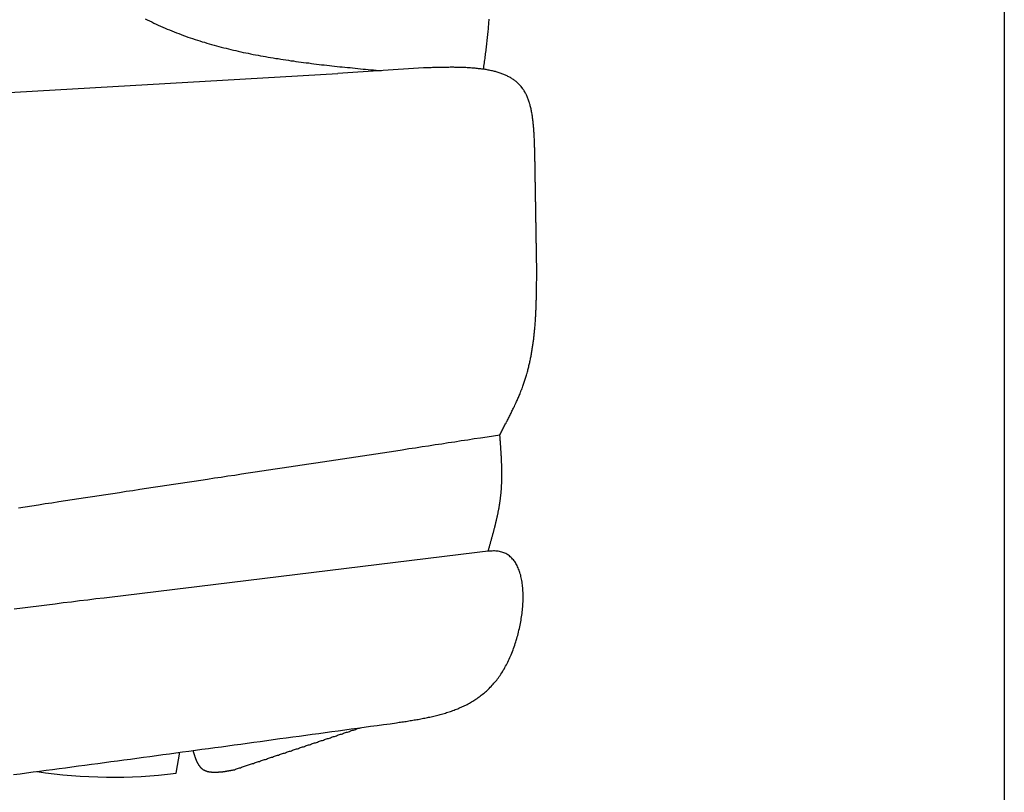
# Model space of a CAD drawing. Extents: x 1073 to 6773, y 5991 to 11916.
# Tile 59 of 65: x 5635 to 6273, y 10430 to 10930. Entities that reach past the tile are written whole.
import ezdxf

# ---------------------------------------------------------------- set-up
doc = ezdxf.new("R2010")
doc.units = 0
doc.layers.get('0').update_dxf_attribs({"linetype": 'CONTINUOUS'})
doc.layers.add('CAR', color=10, linetype='CONTINUOUS')

msp = doc.modelspace()

# ---------------------------------------------------------------- linework, layer by layer
msp.add_line((6272.78, 11115.9), (6272.78, 8115.9))
at = {"layer": 'CAR'}
for p, q in [((5896.61, 10899.18), (5841.24, 10895.53)), ((5160.74, 10856.52), (5841.24, 10895.53)), ((5736.41, 10442.17), (5738.81, 10455.75))]:
    msp.add_line(p, q, dxfattribs=at)
for points in [[(5716.38, 10931.1, 0), (5717.79, 10930.4, 0), (5719.21, 10929.7, 0), (5720.64, 10929, 0), (5722.07, 10928.3, 0), (5723.51, 10927.6, 0), (5724.95, 10927, 0), (5726.4, 10926.3, 0), (5727.85, 10925.7, 0), (5729.31, 10925, 0), (5730.77, 10924.4, 0), (5732.24, 10923.8, 0), (5733.71, 10923.2, 0), (5735.19, 10922.6, 0), (5736.67, 10922, 0), (5738.16, 10921.4, 0), (5739.65, 10920.9, 0), (5741.15, 10920.3, 0), (5742.65, 10919.8, 0), (5744.16, 10919.2, 0), (5745.67, 10918.7, 0), (5747.18, 10918.2, 0), (5748.7, 10917.7, 0), (5750.23, 10917.2, 0), (5751.76, 10916.7, 0), (5753.29, 10916.2, 0), (5754.82, 10915.8, 0), (5756.37, 10915.3, 0), (5757.91, 10914.8, 0), (5759.46, 10914.4, 0), (5761.01, 10914, 0), (5762.57, 10913.5, 0), (5764.13, 10913.1, 0), (5765.7, 10912.7, 0), (5767.26, 10912.3, 0), (5768.84, 10911.9, 0), (5770.41, 10911.5, 0), (5771.99, 10911.1, 0), (5773.57, 10910.8, 0), (5775.16, 10910.4, 0), (5776.75, 10910, 0), (5778.34, 10909.7, 0), (5779.94, 10909.3, 0), (5781.54, 10909, 0), (5783.14, 10908.7, 0), (5784.74, 10908.3, 0), (5786.35, 10908, 0), (5787.96, 10907.7, 0), (5789.58, 10907.4, 0), (5791.19, 10907.1, 0), (5792.81, 10906.8, 0), (5794.44, 10906.5, 0), (5796.06, 10906.2, 0), (5797.69, 10906, 0), (5799.32, 10905.7, 0), (5800.95, 10905.4, 0), (5802.59, 10905.2, 0), (5804.22, 10904.9, 0), (5805.86, 10904.6, 0), (5807.51, 10904.4, 0), (5809.15, 10904.2, 0), (5810.8, 10903.9, 0), (5812.44, 10903.7, 0), (5814.09, 10903.4, 0), (5815.75, 10903.2, 0), (5817.4, 10903, 0), (5819.06, 10902.8, 0), (5820.71, 10902.6, 0), (5822.37, 10902.4, 0), (5824.03, 10902.1, 0), (5825.7, 10901.9, 0), (5827.36, 10901.7, 0), (5829.03, 10901.5, 0), (5830.69, 10901.3, 0), (5832.36, 10901.1, 0), (5834.03, 10901, 0), (5835.7, 10900.8, 0), (5837.38, 10900.6, 0), (5839.05, 10900.4, 0), (5840.72, 10900.2, 0), (5842.4, 10900, 0), (5844.08, 10899.9, 0), (5845.75, 10899.7, 0), (5847.43, 10899.5, 0), (5849.11, 10899.4, 0), (5850.79, 10899.2, 0), (5852.47, 10899, 0), (5854.15, 10898.8, 0), (5855.83, 10898.7, 0), (5857.51, 10898.5, 0), (5859.19, 10898.4, 0), (5860.88, 10898.2, 0), (5862.56, 10898, 0), (5864.24, 10897.9, 0), (5865.93, 10897.7, 0), (5867.61, 10897.5, 0), (5869.29, 10897.4, 0)], [(5935.54, 10898.3, 0), (5935.68, 10899.3, 0), (5935.81, 10900.3, 0), (5935.95, 10901.4, 0), (5936.08, 10902.4, 0), (5936.22, 10903.4, 0), (5936.35, 10904.4, 0), (5936.49, 10905.4, 0), (5936.62, 10906.4, 0), (5936.75, 10907.4, 0), (5936.88, 10908.4, 0), (5937.01, 10909.4, 0), (5937.14, 10910.4, 0), (5937.26, 10911.4, 0), (5937.39, 10912.4, 0), (5937.51, 10913.4, 0), (5937.63, 10914.4, 0), (5937.74, 10915.4, 0), (5937.86, 10916.4, 0), (5937.97, 10917.4, 0), (5938.07, 10918.4, 0), (5938.18, 10919.4, 0), (5938.28, 10920.4, 0), (5938.38, 10921.3, 0), (5938.47, 10922.3, 0), (5938.56, 10923.3, 0), (5938.65, 10924.2, 0), (5938.73, 10925.2, 0), (5938.81, 10926.2, 0), (5938.89, 10927.1, 0), (5938.96, 10928.1, 0), (5939.02, 10929, 0), (5939.09, 10930, 0), (5939.14, 10930.9, 0)], [(5968.77, 10844.1, 0), (5968.75, 10844.8, 0), (5968.73, 10845.6, 0), (5968.7, 10846.4, 0), (5968.68, 10847.2, 0), (5968.65, 10847.9, 0), (5968.63, 10848.7, 0), (5968.6, 10849.5, 0), (5968.57, 10850.2, 0), (5968.54, 10851, 0), (5968.51, 10851.8, 0), (5968.48, 10852.5, 0), (5968.45, 10853.3, 0), (5968.41, 10854.1, 0), (5968.37, 10854.8, 0), (5968.33, 10855.6, 0), (5968.29, 10856.3, 0), (5968.25, 10857.1, 0), (5968.2, 10857.8, 0), (5968.15, 10858.6, 0), (5968.09, 10859.3, 0), (5968.04, 10860.1, 0), (5967.98, 10860.8, 0), (5967.91, 10861.5, 0), (5967.84, 10862.3, 0), (5967.77, 10863, 0), (5967.7, 10863.7, 0), (5967.62, 10864.4, 0), (5967.53, 10865.1, 0), (5967.45, 10865.9, 0), (5967.35, 10866.6, 0), (5967.25, 10867.3, 0), (5967.15, 10868, 0), (5967.04, 10868.6, 0), (5966.93, 10869.3, 0), (5966.81, 10870, 0), (5966.69, 10870.7, 0), (5966.56, 10871.3, 0), (5966.42, 10872, 0), (5966.28, 10872.7, 0), (5966.13, 10873.3, 0), (5965.97, 10874, 0), (5965.81, 10874.6, 0), (5965.65, 10875.2, 0), (5965.47, 10875.8, 0), (5965.29, 10876.5, 0), (5965.1, 10877.1, 0), (5964.9, 10877.7, 0), (5964.7, 10878.3, 0), (5964.48, 10878.9, 0), (5964.26, 10879.4, 0), (5964.04, 10880, 0), (5963.8, 10880.6, 0), (5963.56, 10881.1, 0), (5963.3, 10881.7, 0), (5963.04, 10882.2, 0), (5962.77, 10882.7, 0), (5962.49, 10883.3, 0), (5962.2, 10883.8, 0), (5961.9, 10884.3, 0), (5961.6, 10884.8, 0), (5961.28, 10885.2, 0), (5960.95, 10885.7, 0), (5960.61, 10886.2, 0), (5960.27, 10886.6, 0), (5959.91, 10887.1, 0), (5959.54, 10887.5, 0), (5959.17, 10887.9, 0), (5958.78, 10888.3, 0), (5958.38, 10888.7, 0), (5957.98, 10889.1, 0), (5957.56, 10889.5, 0), (5957.14, 10889.9, 0), (5956.71, 10890.3, 0), (5956.26, 10890.6, 0), (5955.81, 10891, 0), (5955.35, 10891.3, 0), (5954.88, 10891.6, 0), (5954.4, 10892, 0), (5953.92, 10892.3, 0), (5953.42, 10892.6, 0), (5952.92, 10892.9, 0), (5952.41, 10893.2, 0), (5951.89, 10893.5, 0), (5951.36, 10893.7, 0), (5950.82, 10894, 0), (5950.28, 10894.2, 0), (5949.73, 10894.5, 0), (5949.17, 10894.7, 0), (5948.6, 10895, 0), (5948.03, 10895.2, 0), (5947.45, 10895.4, 0), (5946.86, 10895.6, 0), (5946.26, 10895.8, 0), (5945.66, 10896, 0), (5945.05, 10896.2, 0), (5944.44, 10896.4, 0), (5943.81, 10896.6, 0), (5943.19, 10896.8, 0), (5942.55, 10896.9, 0), (5941.91, 10897.1, 0), (5941.26, 10897.3, 0), (5940.61, 10897.4, 0), (5939.94, 10897.5, 0), (5939.28, 10897.7, 0), (5938.61, 10897.8, 0), (5937.93, 10897.9, 0), (5937.25, 10898.1, 0), (5936.56, 10898.2, 0), (5935.86, 10898.3, 0), (5935.16, 10898.4, 0), (5934.46, 10898.5, 0), (5933.75, 10898.6, 0), (5933.03, 10898.7, 0), (5932.31, 10898.7, 0), (5931.59, 10898.8, 0), (5930.86, 10898.9, 0), (5930.13, 10899, 0), (5929.39, 10899, 0), (5928.65, 10899.1, 0), (5927.9, 10899.1, 0), (5927.15, 10899.2, 0), (5926.39, 10899.2, 0), (5925.64, 10899.3, 0), (5924.87, 10899.3, 0), (5924.11, 10899.4, 0), (5923.34, 10899.4, 0), (5922.56, 10899.4, 0), (5921.79, 10899.5, 0), (5921.01, 10899.5, 0), (5920.22, 10899.5, 0), (5919.44, 10899.5, 0), (5918.65, 10899.5, 0), (5917.86, 10899.5, 0), (5917.06, 10899.5, 0), (5916.27, 10899.6, 0), (5915.47, 10899.6, 0), (5914.66, 10899.6, 0), (5913.86, 10899.6, 0), (5913.05, 10899.5, 0), (5912.24, 10899.5, 0), (5911.43, 10899.5, 0), (5910.62, 10899.5, 0), (5909.8, 10899.5, 0), (5908.99, 10899.5, 0), (5908.17, 10899.5, 0), (5907.35, 10899.5, 0), (5906.53, 10899.5, 0), (5905.71, 10899.4, 0), (5904.88, 10899.4, 0), (5904.06, 10899.4, 0), (5903.23, 10899.4, 0), (5902.41, 10899.4, 0), (5901.58, 10899.3, 0), (5900.75, 10899.3, 0), (5899.93, 10899.3, 0), (5899.1, 10899.3, 0), (5898.27, 10899.2, 0), (5897.44, 10899.2, 0), (5896.61, 10899.2, 0)], [(5969.99, 10770.1, 0), (5969.98, 10770.7, 0), (5969.97, 10771.3, 0), (5969.96, 10771.9, 0), (5969.95, 10772.4, 0), (5969.94, 10773, 0), (5969.93, 10773.6, 0), (5969.92, 10774.2, 0), (5969.91, 10774.8, 0), (5969.9, 10775.4, 0), (5969.89, 10775.9, 0), (5969.88, 10776.5, 0), (5969.87, 10777.1, 0), (5969.86, 10777.7, 0), (5969.85, 10778.3, 0), (5969.85, 10778.8, 0), (5969.84, 10779.4, 0), (5969.83, 10780, 0), (5969.82, 10780.6, 0), (5969.81, 10781.2, 0), (5969.8, 10781.8, 0), (5969.79, 10782.3, 0), (5969.78, 10782.9, 0), (5969.77, 10783.5, 0), (5969.76, 10784.1, 0), (5969.75, 10784.7, 0), (5969.74, 10785.2, 0), (5969.73, 10785.8, 0), (5969.72, 10786.4, 0), (5969.71, 10787, 0), (5969.7, 10787.6, 0), (5969.69, 10788.2, 0), (5969.68, 10788.7, 0), (5969.67, 10789.3, 0), (5969.66, 10789.9, 0), (5969.65, 10790.5, 0), (5969.64, 10791.1, 0), (5969.63, 10791.7, 0), (5969.62, 10792.2, 0), (5969.62, 10792.8, 0), (5969.61, 10793.4, 0), (5969.6, 10794, 0), (5969.59, 10794.6, 0), (5969.58, 10795.1, 0), (5969.57, 10795.7, 0), (5969.56, 10796.3, 0), (5969.55, 10796.9, 0), (5969.54, 10797.5, 0), (5969.53, 10798.1, 0), (5969.52, 10798.6, 0), (5969.51, 10799.2, 0), (5969.5, 10799.8, 0), (5969.49, 10800.4, 0), (5969.48, 10801, 0), (5969.47, 10801.6, 0), (5969.46, 10802.1, 0), (5969.45, 10802.7, 0), (5969.44, 10803.3, 0), (5969.43, 10803.9, 0), (5969.42, 10804.5, 0), (5969.41, 10805, 0), (5969.4, 10805.6, 0), (5969.4, 10806.2, 0), (5969.39, 10806.8, 0), (5969.38, 10807.4, 0), (5969.37, 10808, 0), (5969.36, 10808.5, 0), (5969.35, 10809.1, 0), (5969.34, 10809.7, 0), (5969.33, 10810.3, 0), (5969.32, 10810.9, 0), (5969.31, 10811.5, 0), (5969.3, 10812, 0), (5969.29, 10812.6, 0), (5969.28, 10813.2, 0), (5969.27, 10813.8, 0), (5969.26, 10814.4, 0), (5969.25, 10814.9, 0), (5969.24, 10815.5, 0), (5969.23, 10816.1, 0), (5969.22, 10816.7, 0), (5969.21, 10817.3, 0), (5969.2, 10817.9, 0), (5969.19, 10818.4, 0), (5969.18, 10819, 0), (5969.17, 10819.6, 0), (5969.17, 10820.2, 0), (5969.16, 10820.8, 0), (5969.15, 10821.4, 0), (5969.14, 10821.9, 0), (5969.13, 10822.5, 0), (5969.12, 10823.1, 0), (5969.11, 10823.7, 0), (5969.1, 10824.3, 0), (5969.09, 10824.8, 0), (5969.08, 10825.4, 0), (5969.07, 10826, 0), (5969.06, 10826.6, 0), (5969.05, 10827.2, 0), (5969.04, 10827.8, 0), (5969.03, 10828.3, 0), (5969.02, 10828.9, 0), (5969.01, 10829.5, 0), (5969, 10830.1, 0), (5968.99, 10830.7, 0), (5968.98, 10831.3, 0), (5968.97, 10831.8, 0), (5968.96, 10832.4, 0), (5968.95, 10833, 0), (5968.94, 10833.6, 0), (5968.94, 10834.2, 0), (5968.93, 10834.7, 0), (5968.92, 10835.3, 0), (5968.91, 10835.9, 0), (5968.9, 10836.5, 0), (5968.89, 10837.1, 0), (5968.88, 10837.7, 0), (5968.87, 10838.2, 0), (5968.86, 10838.8, 0), (5968.85, 10839.4, 0), (5968.84, 10840, 0), (5968.83, 10840.6, 0), (5968.82, 10841.1, 0), (5968.81, 10841.7, 0), (5968.8, 10842.3, 0), (5968.79, 10842.9, 0), (5968.78, 10843.5, 0), (5968.77, 10844.1, 0)], [(5946.09, 10661.5, 0), (5946.43, 10662.2, 0), (5946.77, 10662.8, 0), (5947.1, 10663.4, 0), (5947.44, 10664.1, 0), (5947.77, 10664.7, 0), (5948.11, 10665.3, 0), (5948.44, 10666, 0), (5948.77, 10666.6, 0), (5949.11, 10667.2, 0), (5949.44, 10667.9, 0), (5949.77, 10668.5, 0), (5950.1, 10669.1, 0), (5950.43, 10669.8, 0), (5950.76, 10670.4, 0), (5951.09, 10671, 0), (5951.41, 10671.7, 0), (5951.74, 10672.3, 0), (5952.06, 10672.9, 0), (5952.38, 10673.6, 0), (5952.7, 10674.2, 0), (5953.02, 10674.8, 0), (5953.34, 10675.5, 0), (5953.65, 10676.1, 0), (5953.97, 10676.7, 0), (5954.28, 10677.4, 0), (5954.59, 10678, 0), (5954.9, 10678.7, 0), (5955.2, 10679.3, 0), (5955.51, 10679.9, 0), (5955.81, 10680.6, 0), (5956.11, 10681.2, 0), (5956.4, 10681.9, 0), (5956.69, 10682.5, 0), (5956.99, 10683.1, 0), (5957.27, 10683.8, 0), (5957.56, 10684.4, 0), (5957.84, 10685.1, 0), (5958.12, 10685.7, 0), (5958.4, 10686.4, 0), (5958.67, 10687, 0), (5958.94, 10687.7, 0), (5959.21, 10688.3, 0), (5959.47, 10689, 0), (5959.73, 10689.6, 0), (5959.99, 10690.3, 0), (5960.24, 10690.9, 0), (5960.49, 10691.6, 0), (5960.74, 10692.2, 0), (5960.98, 10692.9, 0), (5961.22, 10693.6, 0), (5961.45, 10694.2, 0), (5961.68, 10694.9, 0), (5961.9, 10695.5, 0), (5962.13, 10696.2, 0), (5962.34, 10696.9, 0), (5962.56, 10697.5, 0), (5962.77, 10698.2, 0), (5962.97, 10698.9, 0), (5963.17, 10699.5, 0), (5963.37, 10700.2, 0), (5963.56, 10700.9, 0), (5963.75, 10701.5, 0), (5963.94, 10702.2, 0), (5964.12, 10702.9, 0), (5964.3, 10703.6, 0), (5964.47, 10704.2, 0), (5964.64, 10704.9, 0), (5964.81, 10705.6, 0), (5964.97, 10706.3, 0), (5965.13, 10707, 0), (5965.29, 10707.6, 0), (5965.44, 10708.3, 0), (5965.59, 10709, 0), (5965.74, 10709.7, 0), (5965.88, 10710.4, 0), (5966.02, 10711.1, 0), (5966.16, 10711.7, 0), (5966.29, 10712.4, 0), (5966.42, 10713.1, 0), (5966.55, 10713.8, 0), (5966.67, 10714.5, 0), (5966.79, 10715.2, 0), (5966.91, 10715.9, 0), (5967.03, 10716.6, 0), (5967.14, 10717.3, 0), (5967.25, 10718, 0), (5967.35, 10718.7, 0), (5967.46, 10719.4, 0), (5967.56, 10720.1, 0), (5967.65, 10720.7, 0), (5967.75, 10721.4, 0), (5967.84, 10722.1, 0), (5967.93, 10722.8, 0), (5968.02, 10723.5, 0), (5968.1, 10724.2, 0), (5968.18, 10724.9, 0), (5968.26, 10725.7, 0), (5968.34, 10726.4, 0), (5968.41, 10727.1, 0), (5968.49, 10727.8, 0), (5968.56, 10728.5, 0), (5968.62, 10729.2, 0), (5968.69, 10729.9, 0), (5968.75, 10730.6, 0), (5968.81, 10731.3, 0), (5968.87, 10732, 0), (5968.93, 10732.7, 0), (5968.98, 10733.4, 0), (5969.04, 10734.1, 0), (5969.09, 10734.8, 0), (5969.14, 10735.6, 0), (5969.18, 10736.3, 0), (5969.23, 10737, 0), (5969.27, 10737.7, 0), (5969.31, 10738.4, 0), (5969.35, 10739.1, 0), (5969.39, 10739.8, 0), (5969.43, 10740.5, 0), (5969.46, 10741.3, 0), (5969.5, 10742, 0), (5969.53, 10742.7, 0), (5969.56, 10743.4, 0), (5969.59, 10744.1, 0), (5969.61, 10744.8, 0), (5969.64, 10745.6, 0), (5969.67, 10746.3, 0), (5969.69, 10747, 0), (5969.71, 10747.7, 0), (5969.73, 10748.4, 0), (5969.75, 10749.2, 0), (5969.77, 10749.9, 0), (5969.79, 10750.6, 0), (5969.8, 10751.3, 0), (5969.82, 10752, 0), (5969.83, 10752.8, 0), (5969.85, 10753.5, 0), (5969.86, 10754.2, 0), (5969.87, 10754.9, 0), (5969.88, 10755.6, 0), (5969.89, 10756.4, 0), (5969.9, 10757.1, 0), (5969.91, 10757.8, 0), (5969.92, 10758.5, 0), (5969.93, 10759.3, 0), (5969.93, 10760, 0), (5969.94, 10760.7, 0), (5969.95, 10761.4, 0), (5969.95, 10762.1, 0), (5969.96, 10762.9, 0), (5969.96, 10763.6, 0), (5969.96, 10764.3, 0), (5969.97, 10765, 0), (5969.97, 10765.8, 0), (5969.97, 10766.5, 0), (5969.98, 10767.2, 0), (5969.98, 10767.9, 0), (5969.98, 10768.7, 0), (5969.99, 10769.4, 0), (5969.99, 10770.1, 0)], [(5634.36, 10614.2, 0), (5638.7, 10614.9, 0), (5643.04, 10615.5, 0), (5647.38, 10616.2, 0), (5651.73, 10616.9, 0), (5656.08, 10617.5, 0), (5660.43, 10618.2, 0), (5664.79, 10618.9, 0), (5669.15, 10619.5, 0), (5673.51, 10620.2, 0), (5677.88, 10620.9, 0), (5682.25, 10621.5, 0), (5686.62, 10622.2, 0), (5691, 10622.9, 0), (5695.38, 10623.5, 0), (5699.76, 10624.2, 0), (5704.14, 10624.9, 0), (5708.53, 10625.5, 0), (5712.92, 10626.2, 0), (5717.31, 10626.9, 0), (5721.7, 10627.5, 0), (5726.09, 10628.2, 0), (5730.48, 10628.8, 0), (5734.87, 10629.5, 0), (5739.26, 10630.2, 0), (5743.66, 10630.8, 0), (5748.05, 10631.5, 0), (5752.44, 10632.1, 0), (5756.84, 10632.8, 0), (5761.23, 10633.5, 0), (5765.62, 10634.1, 0), (5770.01, 10634.8, 0), (5774.39, 10635.4, 0), (5778.78, 10636.1, 0), (5783.16, 10636.8, 0), (5787.55, 10637.4, 0), (5791.92, 10638.1, 0), (5796.3, 10638.7, 0), (5800.68, 10639.4, 0), (5805.05, 10640, 0), (5809.41, 10640.7, 0), (5813.78, 10641.4, 0), (5818.14, 10642, 0), (5822.5, 10642.7, 0), (5826.85, 10643.3, 0), (5831.2, 10644, 0), (5835.54, 10644.6, 0), (5839.88, 10645.3, 0), (5844.21, 10645.9, 0), (5848.54, 10646.6, 0), (5852.86, 10647.2, 0), (5857.18, 10647.9, 0), (5861.49, 10648.5, 0), (5865.79, 10649.2, 0), (5870.09, 10649.9, 0), (5874.38, 10650.5, 0), (5878.67, 10651.2, 0), (5882.94, 10651.8, 0), (5887.21, 10652.5, 0), (5891.48, 10653.1, 0), (5895.73, 10653.8, 0), (5899.98, 10654.4, 0), (5904.22, 10655.1, 0), (5908.45, 10655.7, 0), (5912.67, 10656.4, 0), (5916.88, 10657, 0), (5921.08, 10657.7, 0), (5925.28, 10658.3, 0), (5929.46, 10659, 0), (5933.63, 10659.6, 0), (5937.8, 10660.2, 0), (5941.95, 10660.9, 0), (5946.09, 10661.5, 0)], [(5938.5, 10586, 0), (5938.64, 10586.5, 0), (5938.77, 10586.9, 0), (5938.91, 10587.4, 0), (5939.04, 10587.9, 0), (5939.17, 10588.3, 0), (5939.31, 10588.8, 0), (5939.44, 10589.3, 0), (5939.57, 10589.7, 0), (5939.71, 10590.2, 0), (5939.84, 10590.7, 0), (5939.97, 10591.1, 0), (5940.11, 10591.6, 0), (5940.24, 10592.1, 0), (5940.37, 10592.5, 0), (5940.5, 10593, 0), (5940.63, 10593.5, 0), (5940.76, 10593.9, 0), (5940.89, 10594.4, 0), (5941.02, 10594.9, 0), (5941.15, 10595.3, 0), (5941.28, 10595.8, 0), (5941.41, 10596.3, 0), (5941.53, 10596.7, 0), (5941.66, 10597.2, 0), (5941.79, 10597.7, 0), (5941.91, 10598.1, 0), (5942.04, 10598.6, 0), (5942.16, 10599.1, 0), (5942.28, 10599.5, 0), (5942.4, 10600, 0), (5942.53, 10600.5, 0), (5942.65, 10600.9, 0), (5942.77, 10601.4, 0), (5942.88, 10601.9, 0), (5943, 10602.4, 0), (5943.12, 10602.8, 0), (5943.23, 10603.3, 0), (5943.35, 10603.8, 0), (5943.46, 10604.2, 0), (5943.58, 10604.7, 0), (5943.69, 10605.2, 0), (5943.8, 10605.6, 0), (5943.91, 10606.1, 0), (5944.01, 10606.6, 0), (5944.12, 10607, 0), (5944.23, 10607.5, 0), (5944.33, 10608, 0), (5944.43, 10608.4, 0), (5944.53, 10608.9, 0), (5944.63, 10609.4, 0), (5944.73, 10609.9, 0), (5944.83, 10610.3, 0), (5944.93, 10610.8, 0), (5945.02, 10611.3, 0), (5945.11, 10611.7, 0), (5945.21, 10612.2, 0), (5945.3, 10612.7, 0), (5945.38, 10613.1, 0), (5945.47, 10613.6, 0), (5945.56, 10614.1, 0), (5945.64, 10614.6, 0), (5945.72, 10615, 0), (5945.8, 10615.5, 0), (5945.88, 10616, 0), (5945.96, 10616.4, 0), (5946.03, 10616.9, 0), (5946.1, 10617.4, 0), (5946.17, 10617.9, 0), (5946.24, 10618.3, 0), (5946.31, 10618.8, 0), (5946.38, 10619.3, 0), (5946.44, 10619.8, 0), (5946.5, 10620.2, 0), (5946.56, 10620.7, 0), (5946.62, 10621.2, 0), (5946.67, 10621.7, 0), (5946.72, 10622.1, 0), (5946.78, 10622.6, 0), (5946.82, 10623.1, 0), (5946.87, 10623.5, 0), (5946.91, 10624, 0), (5946.96, 10624.5, 0), (5947, 10625, 0), (5947.04, 10625.5, 0), (5947.07, 10625.9, 0), (5947.11, 10626.4, 0), (5947.14, 10626.9, 0), (5947.17, 10627.4, 0), (5947.2, 10627.8, 0), (5947.22, 10628.3, 0), (5947.25, 10628.8, 0), (5947.27, 10629.3, 0), (5947.29, 10629.7, 0), (5947.31, 10630.2, 0), (5947.33, 10630.7, 0), (5947.35, 10631.2, 0), (5947.36, 10631.7, 0), (5947.37, 10632.1, 0), (5947.39, 10632.6, 0), (5947.4, 10633.1, 0), (5947.4, 10633.6, 0), (5947.41, 10634.1, 0), (5947.42, 10634.5, 0), (5947.42, 10635, 0), (5947.42, 10635.5, 0), (5947.42, 10636, 0), (5947.42, 10636.5, 0), (5947.42, 10636.9, 0), (5947.41, 10637.4, 0), (5947.41, 10637.9, 0), (5947.4, 10638.4, 0), (5947.4, 10638.9, 0), (5947.39, 10639.3, 0), (5947.38, 10639.8, 0), (5947.37, 10640.3, 0), (5947.35, 10640.8, 0), (5947.34, 10641.3, 0), (5947.33, 10641.7, 0), (5947.31, 10642.2, 0), (5947.29, 10642.7, 0), (5947.28, 10643.2, 0), (5947.26, 10643.7, 0), (5947.24, 10644.1, 0), (5947.22, 10644.6, 0), (5947.19, 10645.1, 0), (5947.17, 10645.6, 0), (5947.15, 10646.1, 0), (5947.12, 10646.6, 0), (5947.1, 10647, 0), (5947.07, 10647.5, 0), (5947.05, 10648, 0), (5947.02, 10648.5, 0), (5946.99, 10649, 0), (5946.96, 10649.5, 0), (5946.93, 10649.9, 0), (5946.9, 10650.4, 0), (5946.87, 10650.9, 0), (5946.84, 10651.4, 0), (5946.81, 10651.9, 0), (5946.78, 10652.4, 0), (5946.74, 10652.8, 0), (5946.71, 10653.3, 0), (5946.68, 10653.8, 0), (5946.64, 10654.3, 0), (5946.61, 10654.8, 0), (5946.57, 10655.3, 0), (5946.54, 10655.7, 0), (5946.5, 10656.2, 0), (5946.46, 10656.7, 0), (5946.43, 10657.2, 0), (5946.39, 10657.7, 0), (5946.36, 10658.2, 0), (5946.32, 10658.6, 0), (5946.28, 10659.1, 0), (5946.24, 10659.6, 0), (5946.21, 10660.1, 0), (5946.17, 10660.6, 0), (5946.13, 10661.1, 0), (5946.09, 10661.5, 0)], [(5938.5, 10586, 0), (5933.21, 10585.4, 0), (5927.92, 10584.7, 0), (5922.63, 10584.1, 0), (5917.34, 10583.4, 0), (5912.05, 10582.8, 0), (5906.76, 10582.1, 0), (5901.47, 10581.5, 0), (5896.18, 10580.9, 0), (5890.89, 10580.2, 0), (5885.6, 10579.6, 0), (5880.31, 10578.9, 0), (5875.02, 10578.3, 0), (5869.73, 10577.6, 0), (5864.44, 10577, 0), (5859.15, 10576.3, 0), (5853.86, 10575.7, 0), (5848.57, 10575.1, 0), (5843.28, 10574.4, 0), (5837.98, 10573.8, 0), (5832.69, 10573.1, 0), (5827.4, 10572.5, 0), (5822.11, 10571.8, 0), (5816.82, 10571.2, 0), (5811.53, 10570.5, 0), (5806.24, 10569.9, 0), (5800.95, 10569.2, 0), (5795.66, 10568.6, 0), (5790.37, 10568, 0), (5785.08, 10567.3, 0), (5779.79, 10566.7, 0), (5774.5, 10566, 0), (5769.21, 10565.4, 0), (5763.92, 10564.7, 0), (5758.63, 10564.1, 0), (5753.34, 10563.4, 0), (5748.05, 10562.8, 0), (5742.76, 10562.1, 0), (5737.47, 10561.5, 0), (5732.18, 10560.9, 0), (5726.89, 10560.2, 0), (5721.59, 10559.6, 0), (5716.3, 10558.9, 0), (5711.01, 10558.3, 0), (5705.72, 10557.6, 0), (5700.43, 10557, 0), (5695.14, 10556.3, 0), (5689.85, 10555.7, 0), (5684.56, 10555.1, 0), (5679.27, 10554.4, 0), (5673.98, 10553.8, 0), (5668.69, 10553.1, 0), (5663.4, 10552.5, 0), (5658.11, 10551.8, 0), (5652.82, 10551.2, 0), (5647.53, 10550.5, 0), (5642.24, 10549.9, 0), (5636.95, 10549.2, 0), (5631.66, 10548.6, 0)], [(5879.25, 10474.9, 0), (5880.12, 10475, 0), (5880.99, 10475.2, 0), (5881.86, 10475.3, 0), (5882.74, 10475.4, 0), (5883.61, 10475.6, 0), (5884.48, 10475.7, 0), (5885.35, 10475.8, 0), (5886.22, 10476, 0), (5887.09, 10476.1, 0), (5887.96, 10476.3, 0), (5888.83, 10476.4, 0), (5889.7, 10476.5, 0), (5890.56, 10476.7, 0), (5891.43, 10476.8, 0), (5892.29, 10477, 0), (5893.16, 10477.1, 0), (5894.02, 10477.3, 0), (5894.88, 10477.5, 0), (5895.74, 10477.6, 0), (5896.59, 10477.8, 0), (5897.45, 10477.9, 0), (5898.3, 10478.1, 0), (5899.15, 10478.3, 0), (5900, 10478.5, 0), (5900.85, 10478.6, 0), (5901.69, 10478.8, 0), (5902.54, 10479, 0), (5903.38, 10479.2, 0), (5904.21, 10479.4, 0), (5905.05, 10479.6, 0), (5905.88, 10479.8, 0), (5906.71, 10480, 0), (5907.54, 10480.3, 0), (5908.36, 10480.5, 0), (5909.19, 10480.7, 0), (5910.01, 10481, 0), (5910.82, 10481.2, 0), (5911.63, 10481.5, 0), (5912.44, 10481.7, 0), (5913.25, 10482, 0), (5914.05, 10482.2, 0), (5914.85, 10482.5, 0), (5915.64, 10482.8, 0), (5916.43, 10483.1, 0), (5917.22, 10483.4, 0), (5918.01, 10483.7, 0), (5918.79, 10484, 0), (5919.56, 10484.3, 0), (5920.33, 10484.7, 0), (5921.1, 10485, 0), (5921.86, 10485.4, 0), (5922.62, 10485.7, 0), (5923.38, 10486.1, 0), (5924.13, 10486.4, 0), (5924.87, 10486.8, 0), (5925.61, 10487.2, 0), (5926.35, 10487.6, 0), (5927.08, 10488, 0), (5927.8, 10488.4, 0), (5928.52, 10488.9, 0), (5929.24, 10489.3, 0), (5929.95, 10489.8, 0), (5930.65, 10490.2, 0), (5931.35, 10490.7, 0), (5932.04, 10491.2, 0), (5932.73, 10491.7, 0), (5933.41, 10492.2, 0), (5934.09, 10492.7, 0), (5934.76, 10493.2, 0), (5935.42, 10493.8, 0), (5936.08, 10494.3, 0), (5936.73, 10494.9, 0), (5937.38, 10495.4, 0), (5938.02, 10496, 0), (5938.65, 10496.6, 0), (5939.28, 10497.2, 0), (5939.9, 10497.9, 0), (5940.51, 10498.5, 0), (5941.12, 10499.2, 0), (5941.72, 10499.8, 0), (5942.31, 10500.5, 0), (5942.9, 10501.2, 0), (5943.48, 10501.9, 0), (5944.05, 10502.6, 0), (5944.62, 10503.3, 0), (5945.17, 10504.1, 0), (5945.72, 10504.8, 0), (5946.27, 10505.6, 0), (5946.8, 10506.4, 0), (5947.33, 10507.2, 0), (5947.85, 10508, 0), (5948.36, 10508.9, 0), (5948.86, 10509.7, 0), (5949.36, 10510.6, 0), (5949.84, 10511.5, 0), (5950.32, 10512.4, 0), (5950.79, 10513.3, 0), (5951.26, 10514.2, 0), (5951.71, 10515.2, 0), (5952.15, 10516.1, 0), (5952.59, 10517.1, 0), (5953.02, 10518, 0), (5953.43, 10519, 0), (5953.84, 10520, 0), (5954.24, 10521, 0), (5954.63, 10522.1, 0), (5955.01, 10523.1, 0), (5955.38, 10524.1, 0), (5955.74, 10525.2, 0), (5956.09, 10526.2, 0), (5956.42, 10527.3, 0), (5956.75, 10528.3, 0), (5957.07, 10529.4, 0), (5957.38, 10530.5, 0), (5957.67, 10531.5, 0), (5957.96, 10532.6, 0), (5958.23, 10533.7, 0), (5958.5, 10534.8, 0), (5958.75, 10535.9, 0), (5958.99, 10537, 0), (5959.22, 10538.1, 0), (5959.43, 10539.2, 0), (5959.64, 10540.3, 0), (5959.83, 10541.3, 0), (5960.01, 10542.4, 0), (5960.18, 10543.5, 0), (5960.34, 10544.6, 0), (5960.48, 10545.7, 0), (5960.61, 10546.8, 0), (5960.73, 10547.9, 0), (5960.83, 10549, 0), (5960.92, 10550, 0), (5961, 10551.1, 0), (5961.07, 10552.2, 0), (5961.12, 10553.2, 0), (5961.16, 10554.3, 0), (5961.18, 10555.3, 0), (5961.19, 10556.3, 0), (5961.19, 10557.4, 0), (5961.17, 10558.4, 0), (5961.14, 10559.4, 0), (5961.09, 10560.4, 0), (5961.03, 10561.4, 0), (5960.96, 10562.3, 0), (5960.87, 10563.3, 0), (5960.76, 10564.3, 0), (5960.64, 10565.2, 0), (5960.5, 10566.1, 0), (5960.35, 10567, 0), (5960.18, 10567.9, 0), (5960, 10568.8, 0), (5959.8, 10569.7, 0), (5959.59, 10570.5, 0), (5959.36, 10571.4, 0), (5959.11, 10572.2, 0), (5958.85, 10573, 0), (5958.57, 10573.8, 0), (5958.28, 10574.5, 0), (5957.96, 10575.3, 0), (5957.64, 10576, 0), (5957.29, 10576.7, 0), (5956.93, 10577.4, 0), (5956.55, 10578.1, 0), (5956.15, 10578.7, 0), (5955.73, 10579.3, 0), (5955.3, 10579.9, 0), (5954.85, 10580.5, 0), (5954.38, 10581, 0), (5953.89, 10581.5, 0), (5953.39, 10582, 0), (5952.87, 10582.5, 0), (5952.32, 10583, 0), (5951.76, 10583.4, 0), (5951.19, 10583.8, 0), (5950.59, 10584.1, 0), (5949.97, 10584.5, 0), (5949.33, 10584.8, 0), (5948.68, 10585.1, 0), (5948.01, 10585.3, 0), (5947.31, 10585.5, 0), (5946.6, 10585.7, 0), (5945.86, 10585.9, 0), (5945.11, 10586, 0), (5944.34, 10586.1, 0), (5943.54, 10586.1, 0), (5942.73, 10586.2, 0), (5941.91, 10586.2, 0), (5941.07, 10586.1, 0), (5940.22, 10586.1, 0), (5939.36, 10586.1, 0), (5938.5, 10586, 0)], [(5631.19, 10441.3, 0), (5635.4, 10441.9, 0), (5639.6, 10442.4, 0), (5643.81, 10443, 0), (5648.01, 10443.5, 0), (5652.22, 10444.1, 0), (5656.43, 10444.7, 0), (5660.63, 10445.2, 0), (5664.84, 10445.8, 0), (5669.04, 10446.3, 0), (5673.25, 10446.9, 0), (5677.45, 10447.5, 0), (5681.66, 10448, 0), (5685.86, 10448.6, 0), (5690.07, 10449.2, 0), (5694.27, 10449.7, 0), (5698.48, 10450.3, 0), (5702.68, 10450.9, 0), (5706.89, 10451.4, 0), (5711.09, 10452, 0), (5715.3, 10452.6, 0), (5719.5, 10453.1, 0), (5723.7, 10453.7, 0), (5727.91, 10454.3, 0), (5732.11, 10454.8, 0), (5736.32, 10455.4, 0), (5740.52, 10456, 0), (5744.73, 10456.6, 0), (5748.93, 10457.1, 0), (5753.13, 10457.7, 0), (5757.34, 10458.3, 0), (5761.54, 10458.8, 0), (5765.75, 10459.4, 0), (5769.95, 10460, 0), (5774.15, 10460.6, 0), (5778.36, 10461.1, 0), (5782.56, 10461.7, 0), (5786.77, 10462.3, 0), (5790.97, 10462.8, 0), (5795.17, 10463.4, 0), (5799.38, 10464, 0), (5803.58, 10464.6, 0), (5807.78, 10465.1, 0), (5811.99, 10465.7, 0), (5816.19, 10466.3, 0), (5820.4, 10466.9, 0), (5824.6, 10467.4, 0), (5828.8, 10468, 0), (5833.01, 10468.6, 0), (5837.21, 10469.2, 0), (5841.41, 10469.7, 0), (5845.62, 10470.3, 0), (5849.82, 10470.9, 0), (5854.02, 10471.5, 0), (5858.23, 10472, 0), (5862.43, 10472.6, 0), (5866.64, 10473.2, 0), (5870.84, 10473.8, 0), (5875.04, 10474.3, 0), (5879.25, 10474.9, 0)], [(5773.57, 10444.3, 0), (5774.22, 10444.5, 0), (5774.87, 10444.8, 0), (5775.51, 10445, 0), (5776.16, 10445.2, 0), (5776.81, 10445.4, 0), (5777.46, 10445.6, 0), (5778.11, 10445.8, 0), (5778.75, 10446.1, 0), (5779.4, 10446.3, 0), (5780.05, 10446.5, 0), (5780.7, 10446.7, 0), (5781.35, 10446.9, 0), (5781.99, 10447.1, 0), (5782.64, 10447.4, 0), (5783.29, 10447.6, 0), (5783.94, 10447.8, 0), (5784.59, 10448, 0), (5785.24, 10448.2, 0), (5785.88, 10448.4, 0), (5786.53, 10448.6, 0), (5787.18, 10448.9, 0), (5787.83, 10449.1, 0), (5788.48, 10449.3, 0), (5789.12, 10449.5, 0), (5789.77, 10449.7, 0), (5790.42, 10449.9, 0), (5791.07, 10450.2, 0), (5791.72, 10450.4, 0), (5792.36, 10450.6, 0), (5793.01, 10450.8, 0), (5793.66, 10451, 0), (5794.31, 10451.2, 0), (5794.96, 10451.4, 0), (5795.6, 10451.7, 0), (5796.25, 10451.9, 0), (5796.9, 10452.1, 0), (5797.55, 10452.3, 0), (5798.2, 10452.5, 0), (5798.84, 10452.7, 0), (5799.49, 10453, 0), (5800.14, 10453.2, 0), (5800.79, 10453.4, 0), (5801.44, 10453.6, 0), (5802.08, 10453.8, 0), (5802.73, 10454, 0), (5803.38, 10454.3, 0), (5804.03, 10454.5, 0), (5804.68, 10454.7, 0), (5805.32, 10454.9, 0), (5805.97, 10455.1, 0), (5806.62, 10455.3, 0), (5807.27, 10455.5, 0), (5807.92, 10455.8, 0), (5808.57, 10456, 0), (5809.21, 10456.2, 0), (5809.86, 10456.4, 0), (5810.51, 10456.6, 0), (5811.16, 10456.8, 0), (5811.81, 10457.1, 0), (5812.45, 10457.3, 0), (5813.1, 10457.5, 0), (5813.75, 10457.7, 0), (5814.4, 10457.9, 0), (5815.05, 10458.1, 0), (5815.69, 10458.3, 0), (5816.34, 10458.6, 0), (5816.99, 10458.8, 0), (5817.64, 10459, 0), (5818.29, 10459.2, 0), (5818.93, 10459.4, 0), (5819.58, 10459.6, 0), (5820.23, 10459.9, 0), (5820.88, 10460.1, 0), (5821.53, 10460.3, 0), (5822.17, 10460.5, 0), (5822.82, 10460.7, 0), (5823.47, 10460.9, 0), (5824.12, 10461.2, 0), (5824.77, 10461.4, 0), (5825.41, 10461.6, 0), (5826.06, 10461.8, 0), (5826.71, 10462, 0), (5827.36, 10462.2, 0), (5828.01, 10462.4, 0), (5828.66, 10462.7, 0), (5829.3, 10462.9, 0), (5829.95, 10463.1, 0), (5830.6, 10463.3, 0), (5831.25, 10463.5, 0), (5831.9, 10463.7, 0), (5832.54, 10464, 0), (5833.19, 10464.2, 0), (5833.84, 10464.4, 0), (5834.49, 10464.6, 0), (5835.14, 10464.8, 0), (5835.78, 10465, 0), (5836.43, 10465.2, 0), (5837.08, 10465.5, 0), (5837.73, 10465.7, 0), (5838.38, 10465.9, 0), (5839.02, 10466.1, 0), (5839.67, 10466.3, 0), (5840.32, 10466.5, 0), (5840.97, 10466.8, 0), (5841.62, 10467, 0), (5842.26, 10467.2, 0), (5842.91, 10467.4, 0), (5843.56, 10467.6, 0), (5844.21, 10467.8, 0), (5844.86, 10468.1, 0), (5845.5, 10468.3, 0), (5846.15, 10468.5, 0), (5846.8, 10468.7, 0), (5847.45, 10468.9, 0), (5848.1, 10469.1, 0), (5848.74, 10469.3, 0), (5849.39, 10469.6, 0), (5850.04, 10469.8, 0), (5850.69, 10470, 0), (5851.34, 10470.2, 0), (5851.99, 10470.4, 0), (5852.63, 10470.6, 0), (5853.28, 10470.9, 0), (5853.93, 10471.1, 0), (5854.58, 10471.3, 0), (5855.23, 10471.5, 0), (5855.87, 10471.7, 0)], [(5747.3, 10456.9, 0), (5747.36, 10456.7, 0), (5747.43, 10456.5, 0), (5747.5, 10456.2, 0), (5747.57, 10456, 0), (5747.64, 10455.8, 0), (5747.71, 10455.6, 0), (5747.78, 10455.3, 0), (5747.85, 10455.1, 0), (5747.92, 10454.9, 0), (5747.99, 10454.7, 0), (5748.06, 10454.5, 0), (5748.13, 10454.2, 0), (5748.21, 10454, 0), (5748.28, 10453.8, 0), (5748.35, 10453.6, 0), (5748.42, 10453.4, 0), (5748.5, 10453.1, 0), (5748.57, 10452.9, 0), (5748.65, 10452.7, 0), (5748.73, 10452.5, 0), (5748.8, 10452.3, 0), (5748.88, 10452.1, 0), (5748.96, 10451.9, 0), (5749.04, 10451.7, 0), (5749.12, 10451.5, 0), (5749.2, 10451.3, 0), (5749.28, 10451.1, 0), (5749.36, 10450.8, 0), (5749.45, 10450.6, 0), (5749.53, 10450.4, 0), (5749.62, 10450.3, 0), (5749.71, 10450.1, 0), (5749.8, 10449.9, 0), (5749.89, 10449.7, 0), (5749.98, 10449.5, 0), (5750.07, 10449.3, 0), (5750.16, 10449.1, 0), (5750.26, 10448.9, 0), (5750.35, 10448.7, 0), (5750.45, 10448.6, 0), (5750.55, 10448.4, 0), (5750.65, 10448.2, 0), (5750.76, 10448, 0), (5750.86, 10447.9, 0), (5750.97, 10447.7, 0), (5751.07, 10447.5, 0), (5751.18, 10447.4, 0), (5751.29, 10447.2, 0), (5751.41, 10447, 0), (5751.52, 10446.9, 0), (5751.64, 10446.7, 0), (5751.75, 10446.6, 0), (5751.87, 10446.4, 0), (5752, 10446.3, 0), (5752.12, 10446.2, 0), (5752.25, 10446, 0), (5752.38, 10445.9, 0), (5752.51, 10445.8, 0), (5752.64, 10445.6, 0), (5752.77, 10445.5, 0), (5752.91, 10445.4, 0), (5753.05, 10445.3, 0), (5753.19, 10445.1, 0), (5753.33, 10445, 0), (5753.48, 10444.9, 0), (5753.63, 10444.8, 0), (5753.78, 10444.7, 0), (5753.93, 10444.6, 0), (5754.08, 10444.5, 0), (5754.24, 10444.4, 0), (5754.4, 10444.3, 0), (5754.56, 10444.3, 0), (5754.72, 10444.2, 0), (5754.89, 10444.1, 0), (5755.05, 10444, 0), (5755.22, 10443.9, 0), (5755.39, 10443.9, 0), (5755.56, 10443.8, 0), (5755.74, 10443.7, 0), (5755.91, 10443.7, 0), (5756.09, 10443.6, 0), (5756.27, 10443.5, 0), (5756.45, 10443.5, 0), (5756.63, 10443.4, 0), (5756.81, 10443.4, 0), (5757, 10443.3, 0), (5757.19, 10443.3, 0), (5757.38, 10443.3, 0), (5757.57, 10443.2, 0), (5757.76, 10443.2, 0), (5757.95, 10443.1, 0), (5758.15, 10443.1, 0), (5758.35, 10443.1, 0), (5758.54, 10443, 0), (5758.74, 10443, 0), (5758.95, 10443, 0), (5759.15, 10443, 0), (5759.35, 10442.9, 0), (5759.56, 10442.9, 0), (5759.77, 10442.9, 0), (5759.97, 10442.9, 0), (5760.18, 10442.9, 0), (5760.39, 10442.9, 0), (5760.61, 10442.9, 0), (5760.82, 10442.9, 0), (5761.03, 10442.9, 0), (5761.25, 10442.9, 0), (5761.47, 10442.8, 0), (5761.69, 10442.8, 0), (5761.9, 10442.9, 0), (5762.13, 10442.9, 0), (5762.35, 10442.9, 0), (5762.57, 10442.9, 0), (5762.79, 10442.9, 0), (5763.02, 10442.9, 0), (5763.24, 10442.9, 0), (5763.47, 10442.9, 0), (5763.7, 10442.9, 0), (5763.93, 10442.9, 0), (5764.16, 10443, 0), (5764.39, 10443, 0), (5764.62, 10443, 0), (5764.85, 10443, 0), (5765.08, 10443, 0), (5765.32, 10443.1, 0), (5765.55, 10443.1, 0), (5765.79, 10443.1, 0), (5766.02, 10443.1, 0), (5766.26, 10443.2, 0), (5766.5, 10443.2, 0), (5766.73, 10443.2, 0), (5766.97, 10443.3, 0), (5767.21, 10443.3, 0), (5767.45, 10443.3, 0), (5767.69, 10443.4, 0), (5767.93, 10443.4, 0), (5768.17, 10443.4, 0), (5768.41, 10443.5, 0), (5768.66, 10443.5, 0), (5768.9, 10443.5, 0), (5769.14, 10443.6, 0), (5769.39, 10443.6, 0), (5769.63, 10443.7, 0), (5769.88, 10443.7, 0), (5770.12, 10443.7, 0), (5770.37, 10443.8, 0), (5770.61, 10443.8, 0), (5770.86, 10443.9, 0), (5771.1, 10443.9, 0), (5771.35, 10443.9, 0), (5771.59, 10444, 0), (5771.84, 10444, 0), (5772.09, 10444.1, 0), (5772.33, 10444.1, 0), (5772.58, 10444.2, 0), (5772.83, 10444.2, 0), (5773.08, 10444.2, 0), (5773.32, 10444.3, 0), (5773.57, 10444.3, 0)]]:
    msp.add_polyline3d(points, dxfattribs=at)
msp.add_arc((5695.56, 10775.86), 336.18, 261.57296, 276.97981, dxfattribs=at)

doc.saveas('drawing.dxf')
